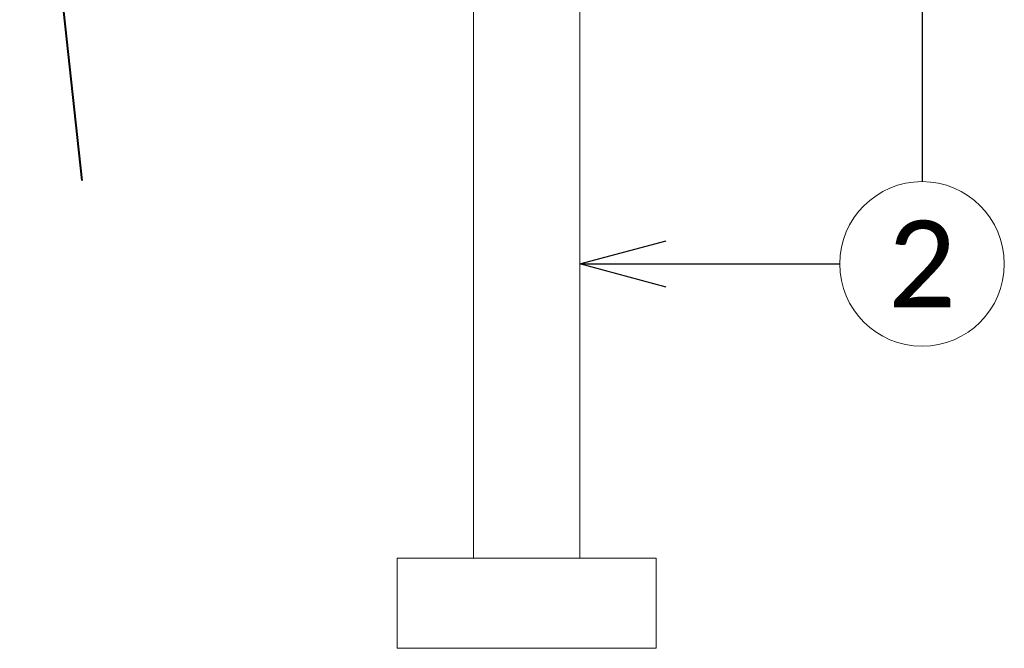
# Model space of a CAD drawing. Header units: metres. Extents: x -113 to 509, y -50 to 519.
# Tile 179 of 238: x -9 to 9, y 319 to 330. Entities that reach past the tile are written whole.
import ezdxf
from ezdxf import colors
from ezdxf.entities.mleader import LeaderData, LeaderLine
from ezdxf.enums import TextEntityAlignment as Align
from ezdxf.math import Vec2, Vec3

# ---------------------------------------------------------------- set-up
doc = ezdxf.new("R2010")
doc.units = ezdxf.units.M
doc.header["$MEASUREMENT"] = 0
for name, color, linetype, lineweight in [('B_ANNO_DIM', 7, 'Continuous', 18), ('B_ANNO_SYMB', 7, 'Continuous', 18), ('B_ANNO_TEXT', 7, 'Continuous', 18), ('B_DETAIL', 7, 'Continuous', 18), ('B_DETAIL_OBJ', 7, 'Continuous', 40)]:
    doc.layers.add(name, color=color, linetype=linetype, lineweight=lineweight)
doc.styles.add('Annotative', font='calibri.ttf', dxfattribs={"height": 0.0625})
doc.styles.get("Standard").update_dxf_attribs({"font": 'calibri.ttf'})

# ---------------------------------------------------------------- blocks, each defined once
blk = doc.blocks.new('_Open30')
at = {"color": 0, "linetype": 'ByBlock', "lineweight": -2}
for p, q in [((-1, 0.268), (0, 0)), ((0, 0), (-1, -0.268)), ((0, 0), (-1, 0))]:
    blk.add_line(p, q, dxfattribs=at)
blk = doc.blocks.new('*U5735')
at = {"layer": 'B_ANNO_SYMB'}
blk.add_circle((119.956, 58.4741), 1.4255, dxfattribs=at)
at = {"layer": 'B_DETAIL'}
for p, q in [((112.1878, 64.7666), (112.1878, 53.3776)), ((114.0248, 64.7666), (114.0248, 53.3776))]:
    blk.add_line(p, q, dxfattribs=at)
at = {"layer": 'B_DETAIL', "flags": 128}
blk.add_lwpolyline([(115.3504, 53.3776), (110.8622, 53.3776), (110.8622, 51.8131), (115.3504, 51.8131)], close=True, dxfattribs=at)
at = {"layer": 'B_DETAIL_OBJ'}
blk.add_line((104.3219, 69.7858), (105.4004, 59.9201), dxfattribs=at)
at = {"layer": 'B_ANNO_TEXT', "insert": (119.956, 58.4741), "char_height": 1.5, "width": 3.563823, "attachment_point": 5, "style": 'Annotative'}
blk.add_mtext('2', dxfattribs=at)
at = {"layer": 'B_ANNO_TEXT', "style": 'Annotative'}
blk.add_attdef('DIST5', text='', height=1.5, rotation=314.90443, dxfattribs=at).set_placement((307.7123, 219.6008), align=Align.MIDDLE_CENTER)
blk.add_attdef('DIST2', text='', height=1.5, dxfattribs=at).set_placement((88.7866, 95.1415), align=Align.MIDDLE_CENTER)
at = {"layer": 'B_ANNO_DIM'}
ml = blk.add_multileader_mtext('Standard', dxfattribs=at)
ml.set_content('', color=256)
ml.set_leader_properties()
ml.set_arrow_properties(name='OPEN30')
ml.build(insert=Vec2(0, 0))
ml.multileader.update_dxf_attribs({"text_right_attachment_type": 3, "dogleg_length": 0.0625, "arrow_head_size": 1.5, "scale": 24})
ctx = ml.context
ctx.base_point, ctx.scale, ctx.char_height, ctx.arrow_head_size, ctx.landing_gap_size, ctx.plane_origin, ctx.plane_x_axis, ctx.plane_y_axis = Vec3(119.956, 58.3996), 24, 1.5, 1.5, 0.75, Vec3(119.956, 64.8775), Vec3(0, 1), Vec3(-1, 0)
ctx.right_attachment = 3
notes = []
notes.append((ctx, [(0, (1, 1, 0), (119.956, 61.3996), (0, -1), 1.5, [(0, [(119.956, 64.4053), (119.956, 61.3996), (119.956, 61.3996)], 0, [])])]))
ctx.mtext.insert, ctx.mtext.text_direction, ctx.mtext.rotation, ctx.mtext.flow_direction = Vec3(119.206, 59.1496), Vec3(0, 1), 1.5707963, 5
ml = blk.add_multileader_mtext('Standard', dxfattribs=at)
ml.set_content('', color=256)
ml.set_leader_properties()
ml.set_arrow_properties(name='OPEN30')
ml.build(insert=Vec2(0, 0))
ml.multileader.update_dxf_attribs({"text_right_attachment_type": 3, "dogleg_length": 0.0625, "arrow_head_size": 1.5, "scale": 24})
ctx = ml.context
ctx.base_point, ctx.scale, ctx.char_height, ctx.arrow_head_size, ctx.landing_gap_size, ctx.plane_origin, ctx.plane_x_axis, ctx.plane_y_axis = Vec3(120.0305, 58.4741), 24, 1.5, 1.5, 0.75, Vec3(113.5526, 58.4741), Vec3(-1, 0), Vec3(0, -1)
ctx.right_attachment = 3
notes.append((ctx, [(0, (1, 1, 0), (117.0305, 58.4741), (1, 0), 1.5, [(0, [(114.0248, 58.4741), (117.0305, 58.4741), (117.0305, 58.4741)], 0, [])])]))
ctx.mtext.insert, ctx.mtext.text_direction, ctx.mtext.rotation, ctx.mtext.flow_direction = Vec3(119.2805, 57.7241), Vec3(-1, 0), 3.1415927, 5
for ctx, leaders in notes:
    for number, flags, end, landing, length, lines in leaders:
        leader = LeaderData()
        leader.index, (leader.has_last_leader_line, leader.has_dogleg_vector, leader.attachment_direction) = number, flags
        leader.last_leader_point, leader.dogleg_vector, leader.dogleg_length = Vec3(end), Vec3(landing), length
        for number, points, colour, breaks in lines:
            line = LeaderLine()
            line.index, line.vertices, line.color, line.breaks = number, Vec3.list(points), colors.encode_raw_color(colour), breaks
            leader.lines.append(line)
        ctx.leaders.append(leader)

msp = doc.modelspace()

# ---------------------------------------------------------------- block references
msp.add_blockref('*U5735', (-112.829, 266.839))

doc.saveas('drawing.dxf')
